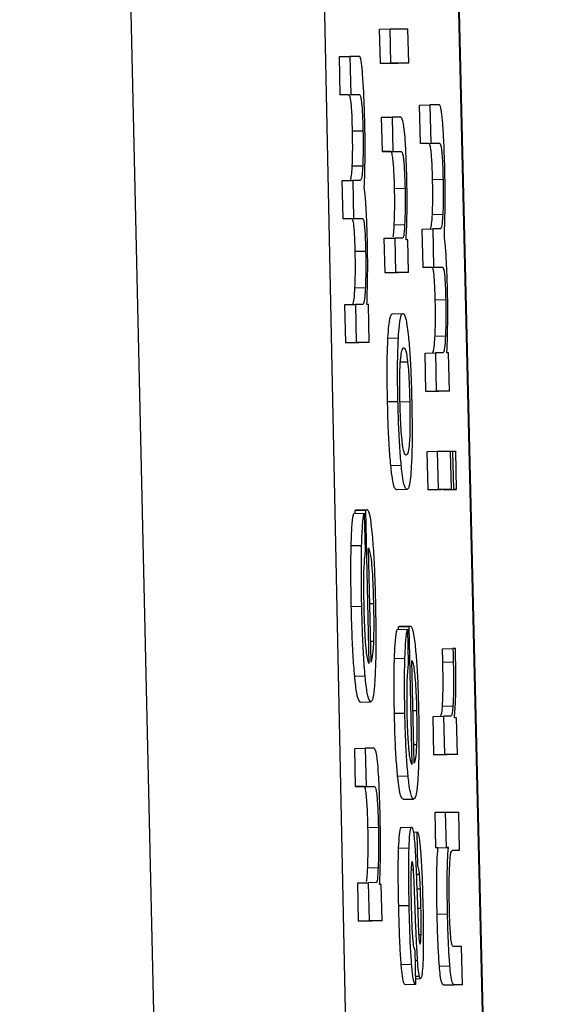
# Model space of a CAD drawing. Header units: inches. Extents: x 170 to 288, y 234 to 248.
# Tile 151 of 256: x 206.78647 to 206.79309, y 243.9481 to 243.96044. Entities that reach past the tile are written whole.
import ezdxf

# ---------------------------------------------------------------- set-up
doc = ezdxf.new("R2010")
doc.units = ezdxf.units.IN
doc.header["$LTSCALE"] = 0.25
doc.header["$MEASUREMENT"] = 0
doc.layers.add('SLIM E GUIDE MOTOR RH', color=7, linetype='Continuous')

msp = doc.modelspace()

# ---------------------------------------------------------------- linework, layer by layer
at = {"layer": 'SLIM E GUIDE MOTOR RH'}
for p, q in [((206.788921, 243.914163), (206.786474, 244.022283)), ((206.789028, 244.022241), (206.791251, 243.914149)), ((206.790507, 244.022257), (206.793076, 243.914155)), ((206.793089, 243.914149), (206.79052, 244.022241)), ((206.790987, 243.960319), (206.791118, 243.960322)), ((206.790996, 243.959888), (206.790987, 243.960319)), ((206.791127, 243.959891), (206.791118, 243.960322)), ((206.791118, 243.960322), (206.791341, 243.960322)), ((206.791351, 243.959891), (206.791341, 243.960322)), ((206.790483, 243.959974), (206.790614, 243.959977)), ((206.790494, 243.959495), (206.790483, 243.959974)), ((206.790735, 243.959977), (206.790614, 243.959977)), ((206.790614, 243.959977), (206.790625, 243.959498)), ((206.790996, 243.959888), (206.791127, 243.959891)), ((206.79122, 243.959888), (206.790996, 243.959888)), ((206.791351, 243.959891), (206.791127, 243.959891)), ((206.791351, 243.959891), (206.79122, 243.959888)), ((206.790494, 243.959495), (206.790625, 243.959498)), ((206.790602, 243.959495), (206.790494, 243.959495)), ((206.790602, 243.959495), (206.790733, 243.959498)), ((206.790625, 243.959498), (206.790733, 243.959498)), ((206.791487, 243.959365), (206.791618, 243.959368)), ((206.791498, 243.958886), (206.791487, 243.959365)), ((206.791738, 243.959368), (206.791618, 243.959368)), ((206.791618, 243.959368), (206.791629, 243.958889)), ((206.791011, 243.959214), (206.791142, 243.959217)), ((206.791021, 243.958784), (206.791011, 243.959214)), ((206.791251, 243.959217), (206.791142, 243.959217)), ((206.791142, 243.959217), (206.791152, 243.958786)), ((206.790647, 243.959043), (206.790778, 243.959046)), ((206.791498, 243.958886), (206.791629, 243.958889)), ((206.791605, 243.958886), (206.791498, 243.958886)), ((206.791605, 243.958886), (206.791736, 243.958889)), ((206.791629, 243.958889), (206.791736, 243.958889)), ((206.791021, 243.958784), (206.791152, 243.958786)), ((206.791126, 243.958784), (206.791021, 243.958784)), ((206.791126, 243.958784), (206.791257, 243.958786)), ((206.791152, 243.958786), (206.791257, 243.958786)), ((206.790644, 243.958604), (206.790775, 243.958607)), ((206.790518, 243.95842), (206.790649, 243.958423)), ((206.790528, 243.957941), (206.790518, 243.95842)), ((206.790741, 243.958423), (206.790649, 243.958423)), ((206.790649, 243.958423), (206.790659, 243.957944)), ((206.79165, 243.958435), (206.791782, 243.958438)), ((206.791174, 243.958323), (206.791305, 243.958326)), ((206.790528, 243.957941), (206.790659, 243.957944)), ((206.790642, 243.957941), (206.790528, 243.957941)), ((206.790642, 243.957941), (206.790773, 243.957944)), ((206.790659, 243.957944), (206.790773, 243.957944)), ((206.791648, 243.957995), (206.791779, 243.957998)), ((206.791169, 243.957868), (206.7913, 243.95787)), ((206.791522, 243.957811), (206.791652, 243.957814)), ((206.791532, 243.957333), (206.791522, 243.957811)), ((206.791744, 243.957814), (206.791652, 243.957814)), ((206.791652, 243.957814), (206.791663, 243.957336)), ((206.791045, 243.957697), (206.791176, 243.9577)), ((206.791054, 243.957266), (206.791045, 243.957697)), ((206.791176, 243.9577), (206.791185, 243.957269)), ((206.791278, 243.9577), (206.791176, 243.9577)), ((206.791339, 243.957678), (206.791319, 243.957678)), ((206.791349, 243.957269), (206.791339, 243.957678)), ((206.79068, 243.957535), (206.790811, 243.957537)), ((206.791532, 243.957333), (206.791663, 243.957336)), ((206.791646, 243.957333), (206.791532, 243.957333)), ((206.791646, 243.957333), (206.791777, 243.957336)), ((206.791663, 243.957336), (206.791777, 243.957336)), ((206.791054, 243.957266), (206.791185, 243.957269)), ((206.791218, 243.957266), (206.791054, 243.957266)), ((206.791349, 243.957269), (206.791185, 243.957269)), ((206.791349, 243.957269), (206.791218, 243.957266)), ((206.790677, 243.957078), (206.790808, 243.957081)), ((206.791684, 243.956926), (206.791815, 243.956929)), ((206.790552, 243.956866), (206.790683, 243.956869)), ((206.790563, 243.956387), (206.790552, 243.956866)), ((206.790683, 243.956869), (206.790694, 243.95639)), ((206.790776, 243.956869), (206.790683, 243.956869)), ((206.790846, 243.956869), (206.790827, 243.956869)), ((206.790857, 243.95639), (206.790846, 243.956869)), ((206.791149, 243.956752), (206.791279, 243.956755)), ((206.791091, 243.956447), (206.791222, 243.95645)), ((206.791681, 243.95647), (206.791812, 243.956473)), ((206.790563, 243.956387), (206.790694, 243.95639)), ((206.790726, 243.956387), (206.790563, 243.956387)), ((206.790857, 243.95639), (206.790694, 243.95639)), ((206.790857, 243.95639), (206.790726, 243.956387)), ((206.791556, 243.956258), (206.791687, 243.956261)), ((206.791567, 243.955779), (206.791556, 243.956258)), ((206.791687, 243.956261), (206.791697, 243.955782)), ((206.791779, 243.956261), (206.791687, 243.956261)), ((206.79185, 243.956261), (206.791831, 243.956261)), ((206.791861, 243.955782), (206.79185, 243.956261)), ((206.791338, 243.956147), (206.791242, 243.956145)), ((206.791567, 243.955779), (206.791697, 243.955782)), ((206.79173, 243.955779), (206.791567, 243.955779)), ((206.791861, 243.955782), (206.791697, 243.955782)), ((206.791861, 243.955782), (206.79173, 243.955779)), ((206.791086, 243.95565), (206.791216, 243.955653)), ((206.791233, 243.955648), (206.791364, 243.955651)), ((206.791583, 243.955026), (206.791714, 243.955029)), ((206.791594, 243.954547), (206.791583, 243.955026)), ((206.791725, 243.95455), (206.791714, 243.955029)), ((206.791714, 243.955029), (206.791877, 243.955029)), ((206.791888, 243.95455), (206.791877, 243.955029)), ((206.791877, 243.955028), (206.791906, 243.955029)), ((206.791916, 243.95455), (206.791906, 243.955029)), ((206.791906, 243.955029), (206.791938, 243.955029)), ((206.791938, 243.955029), (206.791948, 243.95455)), ((206.791127, 243.95485), (206.791257, 243.954853)), ((206.791329, 243.954549), (206.791198, 243.954546)), ((206.791594, 243.954547), (206.791725, 243.95455)), ((206.791757, 243.954547), (206.791594, 243.954547)), ((206.791888, 243.95455), (206.791725, 243.95455)), ((206.791888, 243.95455), (206.791757, 243.954547)), ((206.791916, 243.95455), (206.791785, 243.954547)), ((206.791818, 243.954547), (206.791785, 243.954547)), ((206.791818, 243.954547), (206.791948, 243.95455)), ((206.791948, 243.95455), (206.791916, 243.95455)), ((206.790662, 243.95425), (206.790793, 243.954253)), ((206.790812, 243.954288), (206.79068, 243.954285)), ((206.790681, 243.95425), (206.79068, 243.954285)), ((206.790698, 243.954295), (206.790829, 243.954298)), ((206.790793, 243.954253), (206.790804, 243.953774)), ((206.790854, 243.952367), (206.790812, 243.954288)), ((206.79063, 243.953846), (206.790761, 243.953849)), ((206.790879, 243.952387), (206.790847, 243.953819)), ((206.790631, 243.953083), (206.790762, 243.953086)), ((206.790909, 243.953118), (206.790863, 243.953117)), ((206.791206, 243.952795), (206.791337, 243.952798)), ((206.791355, 243.952829), (206.791224, 243.952826)), ((206.791225, 243.952795), (206.791224, 243.952826)), ((206.791241, 243.952835), (206.791372, 243.952838)), ((206.791337, 243.952798), (206.791346, 243.952367)), ((206.791393, 243.951101), (206.791355, 243.952829)), ((206.79091, 243.952644), (206.790873, 243.952643)), ((206.791775, 243.952552), (206.791906, 243.952555)), ((206.791936, 243.952555), (206.791906, 243.952555)), ((206.791173, 243.952432), (206.791303, 243.952435)), ((206.791418, 243.951119), (206.791389, 243.952407)), ((206.791779, 243.952387), (206.79191, 243.95239)), ((206.790674, 243.952209), (206.790805, 243.952212)), ((206.790744, 243.951886), (206.790875, 243.951889)), ((206.791172, 243.951745), (206.791303, 243.951747)), ((206.79145, 243.951777), (206.791404, 243.951776)), ((206.791775, 243.951833), (206.791906, 243.951836)), ((206.791657, 243.951704), (206.791788, 243.951707)), ((206.791667, 243.951225), (206.791657, 243.951704)), ((206.791788, 243.951707), (206.791798, 243.951228)), ((206.791874, 243.951707), (206.791788, 243.951707)), ((206.791951, 243.951687), (206.791925, 243.951687)), ((206.791962, 243.951228), (206.791951, 243.951687)), ((206.790675, 243.951305), (206.790806, 243.951307)), ((206.790686, 243.950826), (206.790675, 243.951305)), ((206.790915, 243.951307), (206.790806, 243.951307)), ((206.790806, 243.951307), (206.790817, 243.950829)), ((206.791449, 243.95135), (206.791413, 243.951349)), ((206.791667, 243.951225), (206.791798, 243.951228)), ((206.791831, 243.951225), (206.791667, 243.951225)), ((206.791962, 243.951228), (206.791798, 243.951228)), ((206.791962, 243.951228), (206.791831, 243.951225)), ((206.791212, 243.950958), (206.791343, 243.950961)), ((206.790686, 243.950826), (206.790817, 243.950829)), ((206.790792, 243.950826), (206.790686, 243.950826)), ((206.790792, 243.950826), (206.790922, 243.950829)), ((206.790817, 243.950829), (206.790922, 243.950829)), ((206.791282, 243.950667), (206.791413, 243.95067)), ((206.791684, 243.950504), (206.791814, 243.950507)), ((206.791693, 243.95006), (206.791684, 243.950504)), ((206.791814, 243.950507), (206.791978, 243.950507)), ((206.791824, 243.950063), (206.791814, 243.950507)), ((206.791988, 243.950028), (206.791978, 243.950507)), ((206.79084, 243.950314), (206.790971, 243.950317)), ((206.791257, 243.950315), (206.791388, 243.950318)), ((206.791409, 243.950256), (206.791457, 243.950257)), ((206.791457, 243.950257), (206.791463, 243.950257)), ((206.791466, 243.949826), (206.791457, 243.950257)), ((206.791225, 243.950054), (206.791356, 243.950057)), ((206.791693, 243.95006), (206.791824, 243.950063)), ((206.791718, 243.95006), (206.791693, 243.95006)), ((206.791718, 243.95006), (206.791849, 243.950063)), ((206.791849, 243.950063), (206.791824, 243.950063)), ((206.7919, 243.950026), (206.791988, 243.950028)), ((206.791904, 243.950028), (206.791988, 243.950028)), ((206.790837, 243.949808), (206.790968, 243.949811)), ((206.791381, 243.949784), (206.791411, 243.949785)), ((206.791445, 243.949729), (206.791486, 243.94973)), ((206.790713, 243.949619), (206.790844, 243.949621)), ((206.790723, 243.94914), (206.790713, 243.949619)), ((206.790946, 243.949622), (206.790844, 243.949621)), ((206.790844, 243.949621), (206.790854, 243.949143)), ((206.791007, 243.949597), (206.790987, 243.949597)), ((206.791017, 243.949143), (206.791007, 243.949597)), ((206.791442, 243.949049), (206.791424, 243.949519)), ((206.791452, 243.949563), (206.791465, 243.949245)), ((206.791453, 243.949544), (206.791497, 243.949545)), ((206.791226, 243.949334), (206.791357, 243.949337)), ((206.791462, 243.949302), (206.791505, 243.949303)), ((206.790723, 243.94914), (206.790854, 243.949143)), ((206.790887, 243.94914), (206.790723, 243.94914)), ((206.791017, 243.949143), (206.790854, 243.949143)), ((206.791017, 243.949143), (206.790887, 243.94914)), ((206.791707, 243.949227), (206.791838, 243.94923)), ((206.791476, 243.948972), (206.791506, 243.948973)), ((206.791427, 243.948776), (206.791436, 243.948345)), ((206.791489, 243.948859), (206.791493, 243.94885)), ((206.792015, 243.948821), (206.79191, 243.948821)), ((206.792026, 243.948342), (206.792015, 243.948821)), ((206.79143, 243.948646), (206.791462, 243.948647)), ((206.791257, 243.948597), (206.791388, 243.9486)), ((206.791736, 243.948576), (206.791867, 243.948579)), ((206.791434, 243.948451), (206.791484, 243.948452)), ((206.791435, 243.948417), (206.7915, 243.948419)), ((206.791436, 243.948345), (206.791305, 243.948342)), ((206.791789, 243.948339), (206.79192, 243.948342)), ((206.791894, 243.948339), (206.791789, 243.948339)), ((206.792026, 243.948342), (206.791894, 243.948339)), ((206.792026, 243.948342), (206.79192, 243.948342))]:
    msp.add_line(p, q, dxfattribs=at)
for points, knots in [([(206.790774, 243.959741), (206.790769, 243.959797), (206.790759, 243.959907), (206.790745, 243.95997), (206.790737, 243.959975), (206.790735, 243.959977)], [0, 0, 0, 0, 0.394424, 0.789686, 1, 1, 1, 1]), ([(206.790801, 243.959131), (206.790798, 243.959263), (206.790792, 243.959489), (206.790779, 243.959667), (206.790774, 243.959741)], [0, 0, 0, 0, 0.582648, 1, 1, 1, 1]), ([(206.790647, 243.959043), (206.790645, 243.959102), (206.790643, 243.959202), (206.790636, 243.959328), (206.790628, 243.959418), (206.790615, 243.959485), (206.790607, 243.959491), (206.790602, 243.959495)], [0, 0, 0, 0, 0.210606, 0.356092, 0.501761, 0.700053, 1, 1, 1, 1]), ([(206.790733, 243.959498), (206.790739, 243.959493), (206.790747, 243.959487), (206.790759, 243.959412), (206.790768, 243.959316), (206.790774, 243.959188), (206.790777, 243.959096), (206.790778, 243.959046)], [0, 0, 0, 0, 0.3323411, 0.5019654, 0.6733423, 0.8201657, 1, 1, 1, 1]), ([(206.791778, 243.959133), (206.791773, 243.959188), (206.791763, 243.959299), (206.791749, 243.959361), (206.791741, 243.959366), (206.791738, 243.959368)], [0, 0, 0, 0, 0.39448, 0.789584, 1, 1, 1, 1]), ([(206.791328, 243.958434), (206.791325, 243.958536), (206.79132, 243.958708), (206.791309, 243.958927), (206.791295, 243.959086), (206.791274, 243.959201), (206.79126, 243.959211), (206.791251, 243.959217)], [0, 0, 0, 0, 0.21285, 0.361159, 0.509768, 0.704421, 1, 1, 1, 1]), ([(206.791805, 243.958523), (206.791801, 243.958654), (206.791795, 243.95888), (206.791783, 243.959059), (206.791778, 243.959133)], [0, 0, 0, 0, 0.582672, 1, 1, 1, 1]), ([(206.790644, 243.958604), (206.790646, 243.958658), (206.790649, 243.958757), (206.790649, 243.958919), (206.790647, 243.959012), (206.790647, 243.959043)], [0, 0, 0, 0, 0.440856, 0.810012, 1, 1, 1, 1]), ([(206.790778, 243.959046), (206.790779, 243.958984), (206.790781, 243.958859), (206.790779, 243.958711), (206.790776, 243.958637), (206.790775, 243.958607)], [0, 0, 0, 0, 0.37304, 0.746083, 1, 1, 1, 1]), ([(206.790805, 243.958725), (206.790805, 243.958777), (206.790805, 243.958906), (206.790803, 243.959047), (206.790801, 243.959131)], [0, 0, 0, 0, 0.403599, 1, 1, 1, 1]), ([(206.79165, 243.958435), (206.791649, 243.958494), (206.791646, 243.958594), (206.791639, 243.958719), (206.791631, 243.95881), (206.791619, 243.958877), (206.79161, 243.958883), (206.791605, 243.958886)], [0, 0, 0, 0, 0.2106204, 0.3560669, 0.5017419, 0.7000416, 1, 1, 1, 1]), ([(206.791736, 243.958889), (206.791742, 243.958885), (206.791751, 243.958878), (206.791763, 243.958803), (206.791771, 243.958708), (206.791778, 243.958579), (206.79178, 243.958488), (206.791782, 243.958438)], [0, 0, 0, 0, 0.332271, 0.501993, 0.673314, 0.820147, 1, 1, 1, 1]), ([(206.791174, 243.958323), (206.791172, 243.958384), (206.791169, 243.958486), (206.791162, 243.958613), (206.791153, 243.958705), (206.791141, 243.958774), (206.791132, 243.95878), (206.791126, 243.958784)], [0, 0, 0, 0, 0.20663, 0.34775, 0.488883, 0.693133, 1, 1, 1, 1]), ([(206.791257, 243.958786), (206.791265, 243.95878), (206.791275, 243.958772), (206.791289, 243.958668), (206.791296, 243.958565), (206.791302, 243.958445), (206.791304, 243.958365), (206.791305, 243.958326)], [0, 0, 0, 0, 0.413253, 0.568876, 0.725701, 0.865922, 1, 1, 1, 1]), ([(206.790794, 243.95834), (206.790797, 243.958398), (206.790801, 243.958513), (206.790804, 243.958654), (206.790805, 243.958725)], [0, 0, 0, 0, 0.494391, 1, 1, 1, 1]), ([(206.790617, 243.95843), (206.79062, 243.958432), (206.790627, 243.958438), (206.790637, 243.958489), (206.790642, 243.958572), (206.790644, 243.958604)], [0, 0, 0, 0, 0.234519, 0.709409, 1, 1, 1, 1]), ([(206.790775, 243.958607), (206.790772, 243.958566), (206.790766, 243.958465), (206.790753, 243.958428), (206.790744, 243.958424), (206.790741, 243.958423)], [0, 0, 0, 0, 0.314072, 0.776795, 1, 1, 1, 1]), ([(206.791808, 243.958117), (206.791809, 243.958169), (206.791809, 243.958298), (206.791806, 243.958439), (206.791805, 243.958523)], [0, 0, 0, 0, 0.4036211, 1, 1, 1, 1]), ([(206.791331, 243.958057), (206.791331, 243.958107), (206.791332, 243.958227), (206.791329, 243.958358), (206.791328, 243.958434)], [0, 0, 0, 0, 0.415578, 1, 1, 1, 1]), ([(206.791648, 243.957995), (206.79165, 243.958049), (206.791653, 243.958149), (206.791653, 243.958311), (206.791651, 243.958403), (206.79165, 243.958435)], [0, 0, 0, 0, 0.4409253, 0.8100411, 1, 1, 1, 1]), ([(206.791782, 243.958438), (206.791783, 243.958376), (206.791785, 243.958251), (206.791783, 243.958102), (206.79178, 243.958028), (206.791779, 243.957998)], [0, 0, 0, 0, 0.373019, 0.745984, 1, 1, 1, 1]), ([(206.790821, 243.958019), (206.790817, 243.958083), (206.790809, 243.958212), (206.790799, 243.958298), (206.790794, 243.95834)], [0, 0, 0, 0, 0.50314, 1, 1, 1, 1]), ([(206.791169, 243.957868), (206.791172, 243.957926), (206.791176, 243.958025), (206.791176, 243.958194), (206.791175, 243.958288), (206.791174, 243.958323)], [0, 0, 0, 0, 0.469987, 0.798469, 1, 1, 1, 1]), ([(206.791305, 243.958326), (206.791306, 243.958269), (206.791308, 243.958153), (206.791305, 243.957996), (206.791302, 243.957913), (206.7913, 243.95787)], [0, 0, 0, 0, 0.324434, 0.647903, 1, 1, 1, 1]), ([(206.791319, 243.957678), (206.791322, 243.957733), (206.791327, 243.957845), (206.79133, 243.957986), (206.791331, 243.958057)], [0, 0, 0, 0, 0.493848, 1, 1, 1, 1]), ([(206.791798, 243.957732), (206.7918, 243.957789), (206.791805, 243.957905), (206.791807, 243.958045), (206.791808, 243.958117)], [0, 0, 0, 0, 0.494387, 1, 1, 1, 1]), ([(206.79068, 243.957535), (206.790679, 243.957587), (206.790677, 243.957676), (206.79067, 243.957791), (206.790663, 243.957874), (206.790653, 243.957932), (206.790646, 243.957938), (206.790642, 243.957941)], [0, 0, 0, 0, 0.217728, 0.371863, 0.52656, 0.716554, 1, 1, 1, 1]), ([(206.790773, 243.957944), (206.790778, 243.95794), (206.790785, 243.957934), (206.790795, 243.957871), (206.790802, 243.957787), (206.790808, 243.95767), (206.79081, 243.957586), (206.790811, 243.957537)], [0, 0, 0, 0, 0.303802, 0.475141, 0.647945, 0.796881, 1, 1, 1, 1]), ([(206.790834, 243.95765), (206.790833, 243.957698), (206.79083, 243.957825), (206.790824, 243.957944), (206.790821, 243.958019)], [0, 0, 0, 0, 0.377141, 1, 1, 1, 1]), ([(206.791621, 243.957821), (206.791624, 243.957823), (206.791631, 243.95783), (206.791641, 243.95788), (206.791646, 243.957964), (206.791648, 243.957995)], [0, 0, 0, 0, 0.234404, 0.709492, 1, 1, 1, 1]), ([(206.791779, 243.957998), (206.791776, 243.957958), (206.79177, 243.957857), (206.791757, 243.95782), (206.791747, 243.957816), (206.791744, 243.957814)], [0, 0, 0, 0, 0.314105, 0.776769, 1, 1, 1, 1]), ([(206.791153, 243.957715), (206.791155, 243.957719), (206.791161, 243.957732), (206.791166, 243.957799), (206.791169, 243.957854), (206.791169, 243.957868)], [0, 0, 0, 0, 0.274701, 0.82167, 1, 1, 1, 1]), ([(206.7913, 243.95787), (206.791297, 243.957813), (206.791291, 243.95772), (206.791282, 243.957706), (206.791278, 243.9577)], [0, 0, 0, 0, 0.61101, 1, 1, 1, 1]), ([(206.791824, 243.95741), (206.791821, 243.957475), (206.791813, 243.957603), (206.791803, 243.957689), (206.791798, 243.957732)], [0, 0, 0, 0, 0.503073, 1, 1, 1, 1]), ([(206.790677, 243.957078), (206.790679, 243.957134), (206.790683, 243.957235), (206.790683, 243.957403), (206.790681, 243.9575), (206.79068, 243.957535)], [0, 0, 0, 0, 0.440955, 0.801224, 1, 1, 1, 1]), ([(206.790811, 243.957537), (206.790812, 243.957474), (206.790814, 243.957347), (206.790812, 243.957192), (206.790809, 243.957115), (206.790808, 243.957081)], [0, 0, 0, 0, 0.363509, 0.726983, 1, 1, 1, 1]), ([(206.790827, 243.956869), (206.790831, 243.957003), (206.790838, 243.957208), (206.790837, 243.957503), (206.790834, 243.957624), (206.790834, 243.95765)], [0, 0, 0, 0, 0.595126, 0.914999, 1, 1, 1, 1]), ([(206.791838, 243.957041), (206.791836, 243.957089), (206.791833, 243.957217), (206.791828, 243.957336), (206.791824, 243.95741)], [0, 0, 0, 0, 0.377141, 1, 1, 1, 1]), ([(206.791684, 243.956926), (206.791683, 243.956978), (206.79168, 243.957068), (206.791674, 243.957183), (206.791667, 243.957265), (206.791657, 243.957324), (206.79165, 243.957329), (206.791646, 243.957333)], [0, 0, 0, 0, 0.217723, 0.371858, 0.52656, 0.716552, 1, 1, 1, 1]), ([(206.791777, 243.957336), (206.791781, 243.957332), (206.791789, 243.957326), (206.791799, 243.957263), (206.791806, 243.957178), (206.791812, 243.957062), (206.791814, 243.956978), (206.791815, 243.956929)], [0, 0, 0, 0, 0.303808, 0.475048, 0.647932, 0.796871, 1, 1, 1, 1]), ([(206.790645, 243.956866), (206.790651, 243.956874), (206.790663, 243.956889), (206.790673, 243.956996), (206.790676, 243.957067), (206.790677, 243.957078)], [0, 0, 0, 0, 0.505989, 0.917662, 1, 1, 1, 1]), ([(206.790808, 243.957081), (206.790806, 243.957041), (206.7908, 243.956943), (206.790788, 243.956878), (206.790779, 243.956871), (206.790776, 243.956869)], [0, 0, 0, 0, 0.301532, 0.733431, 1, 1, 1, 1]), ([(206.791831, 243.956261), (206.791835, 243.956394), (206.791842, 243.9566), (206.791841, 243.956895), (206.791838, 243.957016), (206.791838, 243.957041)], [0, 0, 0, 0, 0.595104, 0.915007, 1, 1, 1, 1]), ([(206.791681, 243.95647), (206.791683, 243.956526), (206.791687, 243.956627), (206.791687, 243.956795), (206.791685, 243.956892), (206.791684, 243.956926)], [0, 0, 0, 0, 0.440972, 0.801194, 1, 1, 1, 1]), ([(206.791815, 243.956929), (206.791816, 243.956866), (206.791818, 243.956739), (206.791816, 243.956584), (206.791813, 243.956506), (206.791812, 243.956473)], [0, 0, 0, 0, 0.363511, 0.726988, 1, 1, 1, 1]), ([(206.791091, 243.956447), (206.791095, 243.956502), (206.791105, 243.956652), (206.791127, 243.95674), (206.791143, 243.956749), (206.791149, 243.956752)], [0, 0, 0, 0, 0.2641439, 0.7267219, 1, 1, 1, 1]), ([(206.791222, 243.95645), (206.791226, 243.956505), (206.791237, 243.956655), (206.791257, 243.956743), (206.791274, 243.956752), (206.79128, 243.956755)], [0, 0, 0, 0, 0.264143, 0.726636, 1, 1, 1, 1]), ([(206.79128, 243.956755), (206.791292, 243.956746), (206.791315, 243.956729), (206.791338, 243.956544), (206.791348, 243.956463)], [0, 0, 0, 0, 0.564825, 1, 1, 1, 1]), ([(206.791086, 243.95565), (206.791084, 243.955765), (206.79108, 243.955995), (206.791083, 243.956271), (206.791089, 243.956397), (206.791091, 243.956447)], [0, 0, 0, 0, 0.374299, 0.7508, 1, 1, 1, 1]), ([(206.791216, 243.955653), (206.791214, 243.955768), (206.79121, 243.955998), (206.791214, 243.956274), (206.79122, 243.9564), (206.791222, 243.95645)], [0, 0, 0, 0, 0.374293, 0.7508, 1, 1, 1, 1]), ([(206.791348, 243.956463), (206.791354, 243.956392), (206.791367, 243.956249), (206.791382, 243.955954), (206.791387, 243.955751), (206.791389, 243.955653)], [0, 0, 0, 0, 0.34154, 0.684081, 1, 1, 1, 1]), ([(206.791648, 243.956258), (206.791655, 243.956266), (206.791667, 243.956281), (206.791676, 243.956388), (206.79168, 243.956458), (206.791681, 243.95647)], [0, 0, 0, 0, 0.505884, 0.917568, 1, 1, 1, 1]), ([(206.791812, 243.956473), (206.791809, 243.956432), (206.791804, 243.956334), (206.791792, 243.95627), (206.791783, 243.956263), (206.791779, 243.956261)], [0, 0, 0, 0, 0.301553, 0.733546, 1, 1, 1, 1]), ([(206.791246, 243.956136), (206.79125, 243.95618), (206.791261, 243.956304), (206.791278, 243.956322), (206.791288, 243.956324), (206.79129, 243.956324)], [0, 0, 0, 0, 0.333372, 0.921973, 1, 1, 1, 1]), ([(206.79129, 243.956324), (206.791296, 243.95632), (206.791311, 243.956312), (206.791327, 243.956238), (206.791336, 243.956157), (206.791338, 243.956147)], [0, 0, 0, 0, 0.408996, 0.922281, 1, 1, 1, 1]), ([(206.791242, 243.955653), (206.791241, 243.955719), (206.791238, 243.95585), (206.79124, 243.956019), (206.791244, 243.956099), (206.791246, 243.956136)], [0, 0, 0, 0, 0.347872, 0.697311, 1, 1, 1, 1]), ([(206.791338, 243.956147), (206.791342, 243.956105), (206.79135, 243.956021), (206.791359, 243.955841), (206.791362, 243.955713), (206.791364, 243.955651)], [0, 0, 0, 0, 0.3391666, 0.680092, 1, 1, 1, 1]), ([(206.791127, 243.95485), (206.79112, 243.954928), (206.791106, 243.955083), (206.791092, 243.955377), (206.791088, 243.95557), (206.791086, 243.95565)], [0, 0, 0, 0, 0.368136, 0.738094, 1, 1, 1, 1]), ([(206.791257, 243.954853), (206.791251, 243.954931), (206.791237, 243.955086), (206.791224, 243.95538), (206.791219, 243.955573), (206.791216, 243.955653)], [0, 0, 0, 0, 0.368138, 0.738083, 1, 1, 1, 1]), ([(206.791268, 243.955168), (206.791263, 243.955215), (206.791254, 243.955311), (206.791246, 243.955492), (206.791243, 243.955609), (206.791242, 243.955653)], [0, 0, 0, 0, 0.3818505, 0.7669635, 1, 1, 1, 1]), ([(206.791364, 243.955651), (206.791366, 243.955563), (206.791368, 243.955415), (206.791365, 243.955236), (206.791358, 243.955101), (206.791342, 243.954995), (206.791327, 243.954985), (206.791318, 243.95498)], [0, 0, 0, 0, 0.19165, 0.321563, 0.451198, 0.660077, 1, 1, 1, 1]), ([(206.791389, 243.955653), (206.791391, 243.955531), (206.791396, 243.955287), (206.791392, 243.955011), (206.791386, 243.954888), (206.791384, 243.954847)], [0, 0, 0, 0, 0.395749, 0.794702, 1, 1, 1, 1]), ([(206.791318, 243.95498), (206.791312, 243.954983), (206.791298, 243.95499), (206.791279, 243.955059), (206.791269, 243.955152), (206.791268, 243.955168)], [0, 0, 0, 0, 0.374965, 0.897076, 1, 1, 1, 1]), ([(206.791198, 243.954546), (206.791191, 243.95455), (206.791171, 243.954562), (206.791146, 243.95467), (206.79113, 243.954816), (206.791127, 243.95485)], [0, 0, 0, 0, 0.332339, 0.844662, 1, 1, 1, 1]), ([(206.791329, 243.954549), (206.791322, 243.954553), (206.791302, 243.954565), (206.791277, 243.954673), (206.791261, 243.954819), (206.791257, 243.954853)], [0, 0, 0, 0, 0.332321, 0.8446617, 1, 1, 1, 1]), ([(206.791384, 243.954847), (206.791381, 243.954792), (206.791371, 243.954645), (206.791351, 243.954561), (206.791335, 243.954552), (206.791329, 243.954549)], [0, 0, 0, 0, 0.271178, 0.727286, 1, 1, 1, 1]), ([(206.79063, 243.953846), (206.790632, 243.953911), (206.790637, 243.954065), (206.790649, 243.954194), (206.790659, 243.954236), (206.790662, 243.95425)], [0, 0, 0, 0, 0.324998, 0.780306, 1, 1, 1, 1]), ([(206.79068, 243.954285), (206.790683, 243.954287), (206.790689, 243.954292), (206.790695, 243.954294), (206.790698, 243.954295)], [0, 0, 0, 0, 0.499883, 1, 1, 1, 1]), ([(206.790761, 243.953849), (206.790763, 243.953914), (206.790769, 243.954068), (206.79078, 243.954197), (206.79079, 243.954239), (206.790793, 243.954253)], [0, 0, 0, 0, 0.325, 0.780307, 1, 1, 1, 1]), ([(206.790812, 243.954288), (206.790815, 243.95429), (206.79082, 243.954295), (206.790826, 243.954297), (206.790829, 243.954298)], [0, 0, 0, 0, 0.499883, 1, 1, 1, 1]), ([(206.790829, 243.954298), (206.790835, 243.954293), (206.790851, 243.954282), (206.790874, 243.954172), (206.790888, 243.954028), (206.790893, 243.95398)], [0, 0, 0, 0, 0.301457, 0.76749, 1, 1, 1, 1]), ([(206.790893, 243.95398), (206.7909, 243.953896), (206.790913, 243.953726), (206.790927, 243.953417), (206.790932, 243.953216), (206.790934, 243.953131)], [0, 0, 0, 0, 0.365542, 0.731491, 1, 1, 1, 1]), ([(206.790631, 243.953083), (206.79063, 243.953172), (206.790626, 243.95339), (206.790626, 243.953654), (206.790629, 243.953802), (206.79063, 243.953846)], [0, 0, 0, 0, 0.326484, 0.798336, 1, 1, 1, 1]), ([(206.790762, 243.953086), (206.790761, 243.953175), (206.790757, 243.953393), (206.790757, 243.953657), (206.79076, 243.953805), (206.790761, 243.953849)], [0, 0, 0, 0, 0.326481, 0.798339, 1, 1, 1, 1]), ([(206.790804, 243.953774), (206.790801, 243.953744), (206.790794, 243.953684), (206.79079, 243.953597), (206.790787, 243.953553)], [0, 0, 0, 0, 0.495625, 1, 1, 1, 1]), ([(206.790847, 243.953819), (206.790855, 243.953796), (206.790868, 243.95376), (206.790887, 243.953617), (206.790898, 243.953448), (206.790905, 243.953271), (206.790908, 243.953163), (206.790909, 243.953118)], [0, 0, 0, 0, 0.336412, 0.526226, 0.717805, 0.882956, 1, 1, 1, 1]), ([(206.790787, 243.953553), (206.790786, 243.953526), (206.790785, 243.953463), (206.790785, 243.953388), (206.790784, 243.953345)], [0, 0, 0, 0, 0.425235, 1, 1, 1, 1]), ([(206.790784, 243.953345), (206.790784, 243.953323), (206.790784, 243.953279), (206.790786, 243.953194), (206.790787, 243.953132), (206.790787, 243.953093)], [0, 0, 0, 0, 0.273772, 0.547368, 1, 1, 1, 1]), ([(206.790805, 243.952212), (206.790798, 243.952297), (206.790784, 243.952466), (206.79077, 243.952784), (206.790765, 243.952993), (206.790762, 243.953086)], [0, 0, 0, 0, 0.3583315, 0.7170394, 1, 1, 1, 1]), ([(206.790787, 243.953093), (206.790788, 243.953045), (206.790791, 243.952926), (206.790797, 243.952816), (206.7908, 243.952751)], [0, 0, 0, 0, 0.405797, 1, 1, 1, 1]), ([(206.790909, 243.953118), (206.790911, 243.95303), (206.790914, 243.952857), (206.790911, 243.952715), (206.79091, 243.952644)], [0, 0, 0, 0, 0.505046, 1, 1, 1, 1]), ([(206.790934, 243.953131), (206.790936, 243.95299), (206.790941, 243.952709), (206.790938, 243.952408), (206.790932, 243.952272), (206.79093, 243.952235)], [0, 0, 0, 0, 0.417881, 0.838511, 1, 1, 1, 1]), ([(206.790674, 243.952209), (206.790667, 243.952294), (206.790653, 243.952463), (206.790639, 243.952781), (206.790634, 243.95299), (206.790631, 243.953083)], [0, 0, 0, 0, 0.358336, 0.717036, 1, 1, 1, 1]), ([(206.7908, 243.952751), (206.790802, 243.952711), (206.790808, 243.952611), (206.790815, 243.952542), (206.790819, 243.9525)], [0, 0, 0, 0, 0.396241, 1, 1, 1, 1]), ([(206.791173, 243.952432), (206.791175, 243.952493), (206.791181, 243.952642), (206.791193, 243.95275), (206.791203, 243.952785), (206.791206, 243.952795)], [0, 0, 0, 0, 0.336258, 0.819961, 1, 1, 1, 1]), ([(206.791224, 243.952826), (206.791227, 243.952828), (206.791233, 243.952833), (206.791239, 243.952834), (206.791241, 243.952835)], [0, 0, 0, 0, 0.499988, 1, 1, 1, 1]), ([(206.791303, 243.952435), (206.791306, 243.952496), (206.791312, 243.952645), (206.791325, 243.952753), (206.791334, 243.952788), (206.791337, 243.952798)], [0, 0, 0, 0, 0.336259, 0.819983, 1, 1, 1, 1]), ([(206.791355, 243.952829), (206.791358, 243.952831), (206.791364, 243.952836), (206.79137, 243.952837), (206.791373, 243.952838)], [0, 0, 0, 0, 0.500121, 1, 1, 1, 1]), ([(206.791373, 243.952838), (206.791379, 243.952834), (206.791395, 243.952823), (206.791418, 243.952721), (206.791432, 243.952588), (206.791436, 243.952553)], [0, 0, 0, 0, 0.305624, 0.818215, 1, 1, 1, 1]), ([(206.79091, 243.952644), (206.790908, 243.952601), (206.790902, 243.952484), (206.79089, 243.952422), (206.790881, 243.952395), (206.790879, 243.952387)], [0, 0, 0, 0, 0.29828, 0.802732, 1, 1, 1, 1]), ([(206.790819, 243.9525), (206.790824, 243.95247), (206.790836, 243.952395), (206.790847, 243.952378), (206.790854, 243.952367)], [0, 0, 0, 0, 0.3967769, 1, 1, 1, 1]), ([(206.791436, 243.952553), (206.791442, 243.95248), (206.791455, 243.952335), (206.791468, 243.952055), (206.791473, 243.951868), (206.791475, 243.951788)], [0, 0, 0, 0, 0.361472, 0.724534, 1, 1, 1, 1]), ([(206.791779, 243.952387), (206.791779, 243.952404), (206.791778, 243.952438), (206.791776, 243.952493), (206.791775, 243.952531), (206.791775, 243.952552)], [0, 0, 0, 0, 0.309793, 0.619551, 1, 1, 1, 1]), ([(206.791906, 243.952555), (206.791906, 243.952538), (206.791907, 243.952504), (206.791909, 243.952449), (206.791909, 243.952411), (206.79191, 243.95239)], [0, 0, 0, 0, 0.309738, 0.619523, 1, 1, 1, 1]), ([(206.791941, 243.952378), (206.791939, 243.952429), (206.791938, 243.952488), (206.791936, 243.952547), (206.791936, 243.952555)], [0, 0, 0, 0, 0.86494, 1, 1, 1, 1]), ([(206.791172, 243.951745), (206.791171, 243.951824), (206.791167, 243.952013), (206.791168, 243.952252), (206.791171, 243.952384), (206.791173, 243.952432)], [0, 0, 0, 0, 0.31951, 0.752468, 1, 1, 1, 1]), ([(206.791303, 243.951747), (206.791302, 243.951827), (206.791298, 243.952016), (206.791299, 243.952255), (206.791302, 243.952387), (206.791303, 243.952435)], [0, 0, 0, 0, 0.31951, 0.752468, 1, 1, 1, 1]), ([(206.791346, 243.952367), (206.791343, 243.95234), (206.791337, 243.952287), (206.791331, 243.952208), (206.791329, 243.952168)], [0, 0, 0, 0, 0.4961224, 1, 1, 1, 1]), ([(206.791389, 243.952407), (206.7914, 243.95238), (206.791415, 243.952342), (206.791433, 243.952168), (206.791442, 243.952014), (206.791448, 243.951876), (206.791449, 243.951798), (206.79145, 243.951777)], [0, 0, 0, 0, 0.451334, 0.619281, 0.78842, 0.940495, 1, 1, 1, 1]), ([(206.791775, 243.951833), (206.791777, 243.951879), (206.791781, 243.95197), (206.791783, 243.95217), (206.79178, 243.952314), (206.791779, 243.952387)], [0, 0, 0, 0, 0.3281644, 0.6575273, 1, 1, 1, 1]), ([(206.79191, 243.95239), (206.791911, 243.952306), (206.791914, 243.952155), (206.791912, 243.95196), (206.791908, 243.951876), (206.791906, 243.951836)], [0, 0, 0, 0, 0.3906954, 0.7061846, 1, 1, 1, 1]), ([(206.791925, 243.951687), (206.79193, 243.95176), (206.791939, 243.951875), (206.791944, 243.95211), (206.791943, 243.952274), (206.791941, 243.952364), (206.791941, 243.952378)], [0, 0, 0, 0, 0.447336, 0.699939, 0.954845, 1, 1, 1, 1]), ([(206.79093, 243.952235), (206.790927, 243.952171), (206.790918, 243.952013), (206.790898, 243.951905), (206.790882, 243.951893), (206.790875, 243.951889)], [0, 0, 0, 0, 0.276491, 0.692165, 1, 1, 1, 1]), ([(206.790744, 243.951886), (206.790732, 243.951897), (206.79071, 243.951917), (206.790687, 243.952078), (206.790676, 243.952188), (206.790674, 243.952209)], [0, 0, 0, 0, 0.524395, 0.909747, 1, 1, 1, 1]), ([(206.790875, 243.951889), (206.790863, 243.9519), (206.790842, 243.95192), (206.790817, 243.952081), (206.790807, 243.952191), (206.790805, 243.952212)], [0, 0, 0, 0, 0.5243859, 0.9097632, 1, 1, 1, 1]), ([(206.791329, 243.952168), (206.791328, 243.95214), (206.791326, 243.952084), (206.791326, 243.952016), (206.791326, 243.951981)], [0, 0, 0, 0, 0.490091, 1, 1, 1, 1]), ([(206.791326, 243.951981), (206.791326, 243.951961), (206.791326, 243.951922), (206.791326, 243.951846), (206.791327, 243.951789), (206.791328, 243.951754)], [0, 0, 0, 0, 0.272777, 0.545298, 1, 1, 1, 1]), ([(206.791212, 243.950958), (206.791206, 243.951031), (206.791193, 243.951176), (206.791179, 243.951464), (206.791174, 243.951658), (206.791172, 243.951745)], [0, 0, 0, 0, 0.3550762, 0.7116071, 1, 1, 1, 1]), ([(206.791343, 243.950961), (206.791337, 243.951034), (206.791324, 243.951179), (206.79131, 243.951467), (206.791305, 243.951661), (206.791303, 243.951747)], [0, 0, 0, 0, 0.3550946, 0.7116085, 1, 1, 1, 1]), ([(206.791328, 243.951754), (206.791329, 243.951709), (206.791332, 243.951602), (206.791337, 243.951503), (206.79134, 243.951446)], [0, 0, 0, 0, 0.415084, 1, 1, 1, 1]), ([(206.79145, 243.951777), (206.791451, 243.951705), (206.791454, 243.951561), (206.791452, 243.951421), (206.79145, 243.951359), (206.791449, 243.95135)], [0, 0, 0, 0, 0.457781, 0.919072, 1, 1, 1, 1]), ([(206.791475, 243.951788), (206.791477, 243.951671), (206.791481, 243.951438), (206.791477, 243.95116), (206.791472, 243.951032), (206.79147, 243.950981)], [0, 0, 0, 0, 0.377505, 0.756879, 1, 1, 1, 1]), ([(206.791751, 243.951715), (206.791754, 243.951717), (206.791762, 243.951723), (206.79177, 243.951765), (206.791774, 243.95182), (206.791775, 243.951833)], [0, 0, 0, 0, 0.316816, 0.834925, 1, 1, 1, 1]), ([(206.791906, 243.951836), (206.791903, 243.951806), (206.791894, 243.951712), (206.791882, 243.951709), (206.791874, 243.951707)], [0, 0, 0, 0, 0.323717, 1, 1, 1, 1]), ([(206.79134, 243.951446), (206.791342, 243.951407), (206.791348, 243.951316), (206.791355, 243.951255), (206.791359, 243.95122)], [0, 0, 0, 0, 0.423436, 1, 1, 1, 1]), ([(206.790994, 243.950437), (206.790991, 243.950546), (206.790986, 243.950735), (206.790974, 243.950983), (206.790959, 243.951162), (206.790938, 243.951289), (206.790924, 243.9513), (206.790915, 243.951307)], [0, 0, 0, 0, 0.219103, 0.377947, 0.537644, 0.720459, 1, 1, 1, 1]), ([(206.791449, 243.95135), (206.791447, 243.951315), (206.791442, 243.95121), (206.79143, 243.951152), (206.791421, 243.951127), (206.791418, 243.951119)], [0, 0, 0, 0, 0.261367, 0.770026, 1, 1, 1, 1]), ([(206.791359, 243.95122), (206.791364, 243.951193), (206.791375, 243.951125), (206.791387, 243.95111), (206.791393, 243.951101)], [0, 0, 0, 0, 0.400869, 1, 1, 1, 1]), ([(206.791282, 243.950667), (206.791275, 243.950672), (206.791255, 243.950683), (206.791231, 243.950789), (206.791216, 243.950928), (206.791212, 243.950958)], [0, 0, 0, 0, 0.338081, 0.857441, 1, 1, 1, 1]), ([(206.791413, 243.95067), (206.791405, 243.950675), (206.791386, 243.950686), (206.791362, 243.950792), (206.791347, 243.950931), (206.791343, 243.950961)], [0, 0, 0, 0, 0.33807, 0.857438, 1, 1, 1, 1]), ([(206.79147, 243.950981), (206.791466, 243.950925), (206.791456, 243.950775), (206.791436, 243.950683), (206.791419, 243.950674), (206.791413, 243.95067)], [0, 0, 0, 0, 0.266179, 0.712031, 1, 1, 1, 1]), ([(206.79084, 243.950314), (206.790839, 243.950381), (206.790835, 243.950493), (206.790828, 243.950637), (206.790819, 243.950741), (206.790806, 243.950815), (206.790797, 243.950822), (206.790792, 243.950826)], [0, 0, 0, 0, 0.21597, 0.367347, 0.519152, 0.712283, 1, 1, 1, 1]), ([(206.790922, 243.950829), (206.790928, 243.950824), (206.790938, 243.950817), (206.79095, 243.950737), (206.790959, 243.950629), (206.790967, 243.950482), (206.79097, 243.950377), (206.790971, 243.950317)], [0, 0, 0, 0, 0.308051, 0.481136, 0.65592, 0.804667, 1, 1, 1, 1]), ([(206.790998, 243.950019), (206.790998, 243.950073), (206.790998, 243.950207), (206.790995, 243.950351), (206.790994, 243.950437)], [0, 0, 0, 0, 0.405787, 1, 1, 1, 1]), ([(206.790837, 243.949808), (206.790839, 243.949885), (206.790844, 243.950014), (206.790842, 243.950204), (206.790841, 243.950294), (206.79084, 243.950314)], [0, 0, 0, 0, 0.532649, 0.893269, 1, 1, 1, 1]), ([(206.790971, 243.950317), (206.790972, 243.950247), (206.790975, 243.950107), (206.790972, 243.949936), (206.790969, 243.949848), (206.790968, 243.949811)], [0, 0, 0, 0, 0.3641267, 0.7274365, 1, 1, 1, 1]), ([(206.791225, 243.950054), (206.791228, 243.950117), (206.791234, 243.950244), (206.791247, 243.950309), (206.791255, 243.950313), (206.791257, 243.950315)], [0, 0, 0, 0, 0.414072, 0.829429, 1, 1, 1, 1]), ([(206.791356, 243.950057), (206.791359, 243.95012), (206.791365, 243.950247), (206.791377, 243.950312), (206.791386, 243.950316), (206.791388, 243.950318)], [0, 0, 0, 0, 0.414051, 0.829404, 1, 1, 1, 1]), ([(206.791388, 243.950318), (206.79139, 243.950317), (206.791395, 243.950314), (206.791401, 243.950296), (206.791404, 243.950286)], [0, 0, 0, 0, 0.43796, 1, 1, 1, 1]), ([(206.791404, 243.950286), (206.791408, 243.950264), (206.791416, 243.950226), (206.791424, 243.95014), (206.791427, 243.950091), (206.791428, 243.950082)], [0, 0, 0, 0, 0.525898, 0.914827, 1, 1, 1, 1]), ([(206.791463, 243.950257), (206.791468, 243.950245), (206.791478, 243.950222), (206.791493, 243.950106), (206.791499, 243.950016), (206.791502, 243.949987)], [0, 0, 0, 0, 0.406032, 0.813397, 1, 1, 1, 1]), ([(206.790987, 243.949597), (206.79099, 243.949659), (206.790995, 243.949785), (206.790997, 243.94994), (206.790998, 243.950019)], [0, 0, 0, 0, 0.4939323, 1, 1, 1, 1]), ([(206.791226, 243.949334), (206.791223, 243.949468), (206.791219, 243.949696), (206.791221, 243.949935), (206.791224, 243.950029), (206.791225, 243.950054)], [0, 0, 0, 0, 0.511499, 0.870676, 1, 1, 1, 1]), ([(206.791357, 243.949337), (206.791354, 243.949471), (206.79135, 243.949699), (206.791352, 243.949938), (206.791355, 243.950032), (206.791356, 243.950057)], [0, 0, 0, 0, 0.511496, 0.870667, 1, 1, 1, 1]), ([(206.791428, 243.950082), (206.791431, 243.950029), (206.79144, 243.949867), (206.791448, 243.949686), (206.791452, 243.949563)], [0, 0, 0, 0, 0.3269147, 1, 1, 1, 1]), ([(206.791707, 243.949227), (206.791705, 243.94936), (206.791701, 243.949583), (206.791705, 243.949854), (206.791712, 243.94999), (206.791717, 243.950046), (206.791718, 243.95006)], [0, 0, 0, 0, 0.386119, 0.648575, 0.910748, 1, 1, 1, 1]), ([(206.791838, 243.94923), (206.791836, 243.949363), (206.791832, 243.949586), (206.791836, 243.949857), (206.791843, 243.949993), (206.791848, 243.950049), (206.791849, 243.950063)], [0, 0, 0, 0, 0.386115, 0.648567, 0.910669, 1, 1, 1, 1]), ([(206.791881, 243.949998), (206.791885, 243.950008), (206.791893, 243.950027), (206.7919, 243.950028), (206.791904, 243.950028)], [0, 0, 0, 0, 0.496806, 1, 1, 1, 1]), ([(206.791394, 243.949887), (206.791392, 243.949883), (206.791387, 243.949876), (206.791382, 243.949819), (206.79138, 243.949768), (206.791379, 243.949748)], [0, 0, 0, 0, 0.376448, 0.755101, 1, 1, 1, 1]), ([(206.791401, 243.949868), (206.7914, 243.949871), (206.791399, 243.949877), (206.791396, 243.949884), (206.791395, 243.949886), (206.791394, 243.949887)], [0, 0, 0, 0, 0.305028, 0.610775, 1, 1, 1, 1]), ([(206.791502, 243.949987), (206.791506, 243.949927), (206.791515, 243.94978), (206.791524, 243.949541), (206.791528, 243.949376), (206.79153, 243.949319)], [0, 0, 0, 0, 0.308521, 0.758069, 1, 1, 1, 1]), ([(206.791867, 243.949873), (206.791869, 243.949898), (206.791873, 243.949955), (206.791878, 243.949983), (206.791881, 243.949998)], [0, 0, 0, 0, 0.438182, 1, 1, 1, 1]), ([(206.79082, 243.949635), (206.790822, 243.949639), (206.790827, 243.949651), (206.790833, 243.94972), (206.790836, 243.949784), (206.790837, 243.949808)], [0, 0, 0, 0, 0.236713, 0.708027, 1, 1, 1, 1]), ([(206.790968, 243.949811), (206.790965, 243.949757), (206.79096, 243.949665), (206.790951, 243.949624), (206.790947, 243.949622), (206.790946, 243.949622)], [0, 0, 0, 0, 0.537264, 0.912068, 1, 1, 1, 1]), ([(206.791411, 243.949785), (206.79141, 243.9498), (206.791408, 243.949827), (206.791404, 243.949852), (206.791402, 243.949863), (206.791401, 243.949868)], [0, 0, 0, 0, 0.374076, 0.682938, 1, 1, 1, 1]), ([(206.791424, 243.949519), (206.791422, 243.949565), (206.791418, 243.949658), (206.791413, 243.949742), (206.791411, 243.949785)], [0, 0, 0, 0, 0.495274, 1, 1, 1, 1]), ([(206.791486, 243.94973), (206.791484, 243.949745), (206.79148, 243.949781), (206.791473, 243.949808), (206.791469, 243.94982), (206.791466, 243.949826)], [0, 0, 0, 0, 0.2688033, 0.630389, 1, 1, 1, 1]), ([(206.791861, 243.94933), (206.79186, 243.9494), (206.791858, 243.949541), (206.79186, 243.949734), (206.791864, 243.949826), (206.791867, 243.949873)], [0, 0, 0, 0, 0.327093, 0.655238, 1, 1, 1, 1]), ([(206.791379, 243.949748), (206.791379, 243.949702), (206.791377, 243.949585), (206.79138, 243.949445), (206.791381, 243.949359)], [0, 0, 0, 0, 0.3894083, 1, 1, 1, 1]), ([(206.791497, 243.949545), (206.791494, 243.949599), (206.791491, 243.949667), (206.791487, 243.949718), (206.791486, 243.94973)], [0, 0, 0, 0, 0.781227, 1, 1, 1, 1]), ([(206.791505, 243.949303), (206.791504, 243.949344), (206.791502, 243.949426), (206.791498, 243.949505), (206.791497, 243.949545)], [0, 0, 0, 0, 0.492676, 1, 1, 1, 1]), ([(206.791257, 243.948597), (206.791252, 243.94867), (206.79124, 243.948838), (206.791231, 243.949106), (206.791227, 243.949279), (206.791226, 243.949334)], [0, 0, 0, 0, 0.345753, 0.791231, 1, 1, 1, 1]), ([(206.791388, 243.9486), (206.791383, 243.948673), (206.791371, 243.948841), (206.791362, 243.949109), (206.791358, 243.949282), (206.791357, 243.949337)], [0, 0, 0, 0, 0.345758, 0.791228, 1, 1, 1, 1]), ([(206.791381, 243.949359), (206.791384, 243.949259), (206.791387, 243.949111), (206.791395, 243.94899), (206.791397, 243.948951)], [0, 0, 0, 0, 0.680361, 1, 1, 1, 1]), ([(206.791506, 243.948973), (206.791507, 243.949016), (206.791508, 243.949116), (206.791506, 243.949235), (206.791505, 243.949303)], [0, 0, 0, 0, 0.431903, 1, 1, 1, 1]), ([(206.79153, 243.949319), (206.791532, 243.94919), (206.791536, 243.94897), (206.791533, 243.948755), (206.791531, 243.948673), (206.791531, 243.948658)], [0, 0, 0, 0, 0.540183, 0.915683, 1, 1, 1, 1]), ([(206.791878, 243.948951), (206.791875, 243.948986), (206.79187, 243.949058), (206.791864, 243.949193), (206.791862, 243.949285), (206.791861, 243.94933)], [0, 0, 0, 0, 0.336394, 0.671125, 1, 1, 1, 1]), ([(206.791465, 243.949245), (206.791467, 243.949189), (206.79147, 243.94909), (206.791476, 243.948977), (206.791479, 243.94893), (206.79148, 243.948918)], [0, 0, 0, 0, 0.492422, 0.875842, 1, 1, 1, 1]), ([(206.791736, 243.948576), (206.791731, 243.948647), (206.791721, 243.948789), (206.791712, 243.949024), (206.791708, 243.94917), (206.791707, 243.949227)], [0, 0, 0, 0, 0.378683, 0.755759, 1, 1, 1, 1]), ([(206.791867, 243.948579), (206.791862, 243.94865), (206.791852, 243.948792), (206.791843, 243.949027), (206.79184, 243.949173), (206.791838, 243.94923)], [0, 0, 0, 0, 0.378683, 0.755752, 1, 1, 1, 1]), ([(206.791462, 243.948647), (206.791459, 243.948696), (206.791451, 243.948821), (206.791446, 243.948963), (206.791442, 243.949049)], [0, 0, 0, 0, 0.390567, 1, 1, 1, 1]), ([(206.791397, 243.948951), (206.7914, 243.948919), (206.791406, 243.948844), (206.791417, 243.948795), (206.791424, 243.948781), (206.791427, 243.948776)], [0, 0, 0, 0, 0.290639, 0.692109, 1, 1, 1, 1]), ([(206.79148, 243.948918), (206.79148, 243.948911), (206.791482, 243.948895), (206.791485, 243.948874), (206.791487, 243.948864), (206.791489, 243.948859)], [0, 0, 0, 0, 0.226472, 0.533516, 1, 1, 1, 1]), ([(206.791493, 243.94885), (206.791495, 243.948853), (206.7915, 243.948859), (206.791504, 243.948909), (206.791505, 243.948954), (206.791506, 243.948973)], [0, 0, 0, 0, 0.368582, 0.738637, 1, 1, 1, 1]), ([(206.79191, 243.948821), (206.791904, 243.948825), (206.791894, 243.948831), (206.791883, 243.948895), (206.791879, 243.948938), (206.791878, 243.948951)], [0, 0, 0, 0, 0.6115848, 0.8870563, 1, 1, 1, 1]), ([(206.791484, 243.948452), (206.791479, 243.948477), (206.791471, 243.948519), (206.791464, 243.948612), (206.791462, 243.948647)], [0, 0, 0, 0, 0.616388, 1, 1, 1, 1]), ([(206.791531, 243.948658), (206.791528, 243.948603), (206.791523, 243.948493), (206.791511, 243.948427), (206.791503, 243.948421), (206.7915, 243.948419)], [0, 0, 0, 0, 0.377455, 0.755058, 1, 1, 1, 1]), ([(206.791305, 243.948342), (206.791297, 243.94835), (206.791284, 243.948365), (206.791267, 243.948484), (206.791259, 243.948571), (206.791257, 243.948597)], [0, 0, 0, 0, 0.500439, 0.851295, 1, 1, 1, 1]), ([(206.791436, 243.948345), (206.791428, 243.948353), (206.791414, 243.948368), (206.791398, 243.948486), (206.79139, 243.948574), (206.791388, 243.9486)], [0, 0, 0, 0, 0.500439, 0.851295, 1, 1, 1, 1]), ([(206.791789, 243.948339), (206.791781, 243.948345), (206.791767, 243.948354), (206.791749, 243.94844), (206.791739, 243.948536), (206.791736, 243.948576)], [0, 0, 0, 0, 0.470165, 0.777197, 1, 1, 1, 1]), ([(206.79192, 243.948342), (206.791912, 243.948348), (206.791898, 243.948357), (206.791879, 243.948443), (206.79187, 243.948539), (206.791867, 243.948579)], [0, 0, 0, 0, 0.470153, 0.777215, 1, 1, 1, 1]), ([(206.7915, 243.948419), (206.791497, 243.94842), (206.791492, 243.948422), (206.791487, 243.948442), (206.791484, 243.948452)], [0, 0, 0, 0, 0.4952151, 1, 1, 1, 1])]:
    msp.add_open_spline(points, degree=3, knots=knots, dxfattribs=at)

doc.saveas('drawing.dxf')
